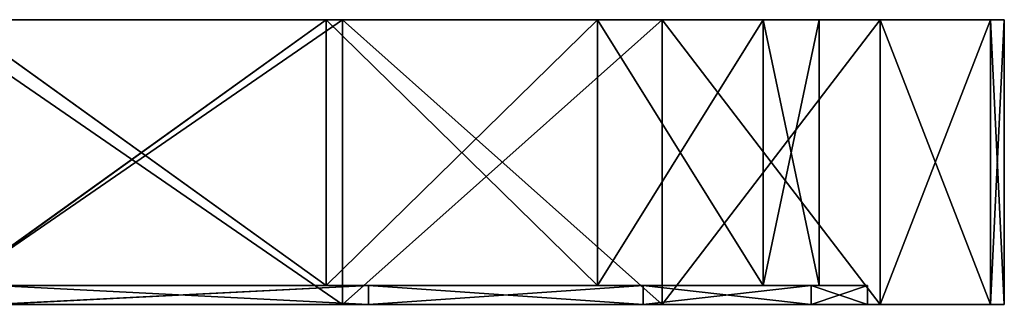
# Model space of a CAD drawing. Extents: x -44.3 to 0.7, y 0.2 to 4.3.
# Tile 38 of 38: x -4.5 to 0.7, y 1.4 to 2.9. Entities that reach past the tile are written whole.
import ezdxf

# ---------------------------------------------------------------- set-up
doc = ezdxf.new("R2010")
doc.units = 0
doc.header["$LTSCALE"] = 2.54
doc.layers.get('0').update_dxf_attribs({"color": 13, "linetype": 'CONTINUOUS'})

# ---------------------------------------------------------------- blocks, each defined once
blk = doc.blocks.new('CIRCOLO-LED-S-10810-10860_')
at = {"color": 0}
for p, q in [((19.9198, 34.4343), (17.7445, 37.3291)), ((17.7445, 37.3291), (19.9198, 34.4343, 1.5)), ((17.7445, 37.3291), (19.9198, 34.4343, 1.5)), ((17.7445, 37.3291, 1.5), (19.9198, 34.4343, 1.5)), ((17.7445, 37.3291, 1.5), (19.9198, 34.4343, 1.5)), ((17.7445, 37.3291), (19.8337, 32.6536)), ((17.7445, 37.3291), (19.8337, 32.6536)), ((19.9198, 34.4343), (17.7445, 37.3291)), ((18.0905, 35.7864, 1.4), (20.058, 32.775, 1.5)), ((20.058, 32.775, 1.5), (18.0905, 35.7864, 1.5)), ((18.0905, 35.7864, 1.4), (20.058, 32.775, 1.5)), ((18.0905, 35.7864, 1.4), (20.058, 32.775, 1.4)), ((19.9198, 34.4343, 1.5), (18.0905, 35.7864, 1.5)), ((20.058, 32.775, 1.5), (18.0905, 35.7864, 1.5)), ((19.9198, 34.4343, 1.5), (18.0905, 35.7864, 1.5)), ((18.0905, 35.7864, 1.4), (20.058, 32.775, 1.4)), ((19.8337, 32.6536), (17.8892, 35.6297)), ((17.8892, 35.6297), (19.8337, 32.6536, 1.4)), ((19.8337, 32.6536, 1.4), (17.8892, 35.6297, 1.4)), ((17.8892, 35.6297), (19.8337, 32.6536, 1.4)), ((19.8337, 32.6536), (17.8892, 35.6297)), ((20.058, 32.775, 1.4), (17.8892, 35.6297, 1.4)), ((19.8337, 32.6536, 1.4), (17.8892, 35.6297, 1.4)), ((20.058, 32.775, 1.4), (17.8892, 35.6297, 1.4)), ((19.9198, 34.4343), (19.8337, 32.6536)), ((19.9198, 34.4343), (19.8337, 32.6536)), ((21.6026, 31.2281), (19.9198, 34.4343)), ((19.9198, 34.4343), (21.6026, 31.2281, 1.5)), ((19.9198, 34.4343), (21.6026, 31.2281, 1.5)), ((19.9198, 34.4343), (19.9198, 34.4343, 1.5)), ((19.9198, 34.4343, 1.5), (21.6026, 31.2281, 1.5)), ((19.9198, 34.4343), (19.9198, 34.4343, 1.5)), ((19.9198, 34.4343, 1.5), (21.6026, 31.2281, 1.5)), ((19.9198, 34.4343, 1.5), (20.058, 32.775, 1.5)), ((19.9198, 34.4343, 1.5), (20.058, 32.775, 1.5)), ((19.9198, 34.4343), (21.2617, 29.398)), ((19.9198, 34.4343), (21.2617, 29.398)), ((21.6026, 31.2281), (19.9198, 34.4343)), ((20.058, 32.775, 1.4), (19.8337, 32.6536, 1.4)), ((20.058, 32.775, 1.4), (19.8337, 32.6536, 1.4)), ((20.058, 32.775, 1.4), (20.058, 32.775, 1.5)), ((20.058, 32.775, 1.4), (20.058, 32.775, 1.5)), ((20.058, 32.775, 1.4), (21.5029, 29.4808, 1.5)), ((21.5029, 29.4808, 1.5), (20.058, 32.775, 1.5)), ((20.058, 32.775, 1.4), (21.5029, 29.4808, 1.5)), ((20.058, 32.775, 1.4), (21.5029, 29.4808, 1.4)), ((21.6026, 31.2281, 1.5), (20.058, 32.775, 1.5)), ((21.5029, 29.4808, 1.5), (20.058, 32.775, 1.5)), ((21.6026, 31.2281, 1.5), (20.058, 32.775, 1.5)), ((20.058, 32.775, 1.4), (21.5029, 29.4808, 1.4)), ((21.2617, 29.398), (19.8337, 32.6536)), ((19.8337, 32.6536), (19.8337, 32.6536, 1.4)), ((19.8337, 32.6536), (19.8337, 32.6536, 1.4)), ((19.8337, 32.6536), (21.2617, 29.398, 1.4)), ((21.2617, 29.398, 1.4), (19.8337, 32.6536, 1.4)), ((19.8337, 32.6536), (21.2617, 29.398, 1.4)), ((21.2617, 29.398), (19.8337, 32.6536)), ((21.5029, 29.4808, 1.4), (19.8337, 32.6536, 1.4)), ((21.2617, 29.398, 1.4), (19.8337, 32.6536, 1.4)), ((21.5029, 29.4808, 1.4), (19.8337, 32.6536, 1.4)), ((21.6026, 31.2281), (21.2617, 29.398)), ((21.6026, 31.2281), (21.2617, 29.398)), ((21.6026, 31.2281, 1.5), (21.5029, 29.4808, 1.5)), ((21.6026, 31.2281, 1.5), (21.5029, 29.4808, 1.5)), ((22.7492, 27.7935), (21.6026, 31.2281)), ((21.6026, 31.2281), (22.7492, 27.7935, 1.5)), ((21.6026, 31.2281), (22.7492, 27.7935, 1.5)), ((21.6026, 31.2281), (21.6026, 31.2281, 1.5)), ((21.6026, 31.2281, 1.5), (22.7492, 27.7935, 1.5)), ((21.6026, 31.2281), (21.6026, 31.2281, 1.5)), ((21.6026, 31.2281, 1.5), (22.7492, 27.7935, 1.5)), ((21.6026, 31.2281), (22.1344, 25.9517)), ((21.6026, 31.2281), (22.1344, 25.9517)), ((22.7492, 27.7935), (21.6026, 31.2281)), ((21.5029, 29.4808, 1.4), (21.2617, 29.398, 1.4)), ((21.5029, 29.4808, 1.4), (21.2617, 29.398, 1.4)), ((21.5029, 29.4808, 1.4), (21.5029, 29.4808, 1.5)), ((21.5029, 29.4808, 1.4), (21.5029, 29.4808, 1.5)), ((21.5029, 29.4808, 1.4), (22.386, 25.9937, 1.5)), ((22.386, 25.9937, 1.5), (21.5029, 29.4808, 1.5)), ((21.5029, 29.4808, 1.4), (22.386, 25.9937, 1.5)), ((21.5029, 29.4808, 1.4), (22.386, 25.9937, 1.4)), ((22.7492, 27.7935, 1.5), (21.5029, 29.4808, 1.5)), ((22.386, 25.9937, 1.5), (21.5029, 29.4808, 1.5)), ((22.7492, 27.7935, 1.5), (21.5029, 29.4808, 1.5)), ((21.5029, 29.4808, 1.4), (22.386, 25.9937, 1.4)), ((22.1344, 25.9517), (21.2617, 29.398)), ((21.2617, 29.398), (21.2617, 29.398, 1.4)), ((21.2617, 29.398), (21.2617, 29.398, 1.4)), ((21.2617, 29.398), (22.1344, 25.9517, 1.4)), ((22.1344, 25.9517, 1.4), (21.2617, 29.398, 1.4)), ((21.2617, 29.398), (22.1344, 25.9517, 1.4)), ((22.1344, 25.9517), (21.2617, 29.398)), ((22.386, 25.9937, 1.4), (21.2617, 29.398, 1.4)), ((22.1344, 25.9517, 1.4), (21.2617, 29.398, 1.4)), ((22.386, 25.9937, 1.4), (21.2617, 29.398, 1.4)), ((22.7492, 27.7935), (22.1344, 25.9517)), ((22.7492, 27.7935), (22.1344, 25.9517)), ((22.7492, 27.7935, 1.5), (22.386, 25.9937, 1.5)), ((22.7492, 27.7935, 1.5), (22.386, 25.9937, 1.5)), ((22.7492, 27.7935), (22.428, 22.4089)), ((22.7492, 27.7935), (22.428, 22.4089)), ((23.3301, 24.2193), (22.7492, 27.7935)), ((22.7492, 27.7935), (23.3301, 24.2193, 1.5)), ((22.7492, 27.7935), (23.3301, 24.2193, 1.5)), ((22.7492, 27.7935), (22.7492, 27.7935, 1.5)), ((22.7492, 27.7935, 1.5), (23.3301, 24.2193, 1.5)), ((22.7492, 27.7935), (22.7492, 27.7935, 1.5)), ((22.7492, 27.7935, 1.5), (23.3301, 24.2193, 1.5)), ((23.3301, 24.2193), (22.7492, 27.7935)), ((22.386, 25.9937, 1.4), (22.1344, 25.9517, 1.4)), ((22.386, 25.9937, 1.4), (22.1344, 25.9517, 1.4)), ((22.386, 25.9937, 1.4), (22.386, 25.9937, 1.5)), ((22.386, 25.9937, 1.4), (22.386, 25.9937, 1.5)), ((22.386, 25.9937, 1.4), (22.683, 22.4089, 1.5)), ((22.683, 22.4089, 1.5), (22.386, 25.9937, 1.5)), ((22.386, 25.9937, 1.4), (22.683, 22.4089, 1.5)), ((22.386, 25.9937, 1.4), (22.683, 22.4089, 1.4)), ((23.3301, 24.2193, 1.5), (22.386, 25.9937, 1.5)), ((22.683, 22.4089, 1.5), (22.386, 25.9937, 1.5)), ((23.3301, 24.2193, 1.5), (22.386, 25.9937, 1.5)), ((22.386, 25.9937, 1.4), (22.683, 22.4089, 1.4)), ((22.428, 22.4089), (22.1344, 25.9517)), ((22.1344, 25.9517), (22.1344, 25.9517, 1.4)), ((22.1344, 25.9517), (22.1344, 25.9517, 1.4)), ((22.1344, 25.9517), (22.428, 22.4089, 1.4)), ((22.428, 22.4089, 1.4), (22.1344, 25.9517, 1.4)), ((22.1344, 25.9517), (22.428, 22.4089, 1.4)), ((22.428, 22.4089), (22.1344, 25.9517)), ((22.683, 22.4089, 1.4), (22.1344, 25.9517, 1.4)), ((22.428, 22.4089, 1.4), (22.1344, 25.9517, 1.4)), ((22.683, 22.4089, 1.4), (22.1344, 25.9517, 1.4)), ((22.428, 22.4089), (23.3301, 24.2193)), ((22.428, 22.4089), (23.3301, 24.2193)), ((23.3301, 24.2193, 1.5), (22.683, 22.4089, 1.5)), ((23.3301, 24.2193, 1.5), (22.683, 22.4089, 1.5)), ((23.3301, 24.2193, 1.5), (23.403, 22.4089, 1.5)), ((23.403, 22.4089), (23.3301, 24.2193, 1.5)), ((23.403, 22.4089), (23.3301, 24.2193)), ((23.3301, 24.2193), (23.3301, 24.2193, 1.5)), ((23.403, 22.4089), (23.3301, 24.2193, 1.5)), ((23.3301, 24.2193), (23.3301, 24.2193, 1.5)), ((23.3301, 24.2193, 1.5), (23.403, 22.4089, 1.5)), ((23.403, 22.4089), (23.3301, 24.2193)), ((22.1344, 18.866), (22.428, 22.4089)), ((22.428, 22.4089), (22.1344, 18.866, 1.4)), ((22.1344, 18.866, 1.4), (22.428, 22.4089, 1.4)), ((22.428, 22.4089), (22.1344, 18.866, 1.4)), ((22.1344, 18.866), (22.428, 22.4089)), ((22.1344, 18.866, 1.4), (22.428, 22.4089, 1.4)), ((22.683, 22.4089, 1.4), (22.386, 18.824, 1.5)), ((22.386, 18.824, 1.5), (22.683, 22.4089, 1.5)), ((22.683, 22.4089, 1.4), (22.386, 18.824, 1.5)), ((22.683, 22.4089, 1.4), (22.386, 18.824, 1.4)), ((22.386, 18.824, 1.5), (22.683, 22.4089, 1.5)), ((22.386, 18.824, 1.4), (22.428, 22.4089, 1.4)), ((22.386, 18.824, 1.4), (22.428, 22.4089, 1.4)), ((22.683, 22.4089, 1.4), (22.386, 18.824, 1.4)), ((23.403, 22.4089), (22.428, 22.4089)), ((23.403, 22.4089), (22.428, 22.4089)), ((23.3301, 20.5984), (22.428, 22.4089)), ((23.3301, 20.5984), (22.428, 22.4089)), ((22.428, 22.4089), (22.428, 22.4089, 1.4)), ((22.428, 22.4089), (22.428, 22.4089, 1.4)), ((22.683, 22.4089, 1.4), (22.428, 22.4089, 1.4)), ((22.683, 22.4089, 1.4), (22.428, 22.4089, 1.4)), ((22.683, 22.4089, 1.4), (22.683, 22.4089, 1.5)), ((22.683, 22.4089, 1.4), (22.683, 22.4089, 1.5)), ((23.3301, 20.5984, 1.5), (22.683, 22.4089, 1.5)), ((23.403, 22.4089, 1.5), (22.683, 22.4089, 1.5)), ((23.3301, 20.5984, 1.5), (22.683, 22.4089, 1.5)), ((23.403, 22.4089, 1.5), (22.683, 22.4089, 1.5)), ((23.403, 22.4089, 1.5), (23.3301, 20.5984)), ((23.3301, 20.5984), (23.403, 22.4089)), ((23.403, 22.4089, 1.5), (23.3301, 20.5984, 1.5)), ((23.403, 22.4089, 1.5), (23.3301, 20.5984)), ((23.403, 22.4089, 1.5), (23.3301, 20.5984, 1.5)), ((23.3301, 20.5984), (23.403, 22.4089)), ((23.403, 22.4089, 1.5), (23.403, 22.4089)), ((23.403, 22.4089, 1.5), (23.403, 22.4089)), ((23.3301, 20.5984), (22.1344, 18.866)), ((23.3301, 20.5984), (22.1344, 18.866)), ((23.3301, 20.5984, 1.5), (22.386, 18.824, 1.5)), ((23.3301, 20.5984, 1.5), (22.386, 18.824, 1.5)), ((23.3301, 20.5984, 1.5), (22.7492, 17.0242, 1.5)), ((22.7492, 17.0242, 1.5), (23.3301, 20.5984)), ((22.7492, 17.0242, 1.5), (23.3301, 20.5984)), ((22.7492, 17.0242), (23.3301, 20.5984)), ((23.3301, 20.5984, 1.5), (22.7492, 17.0242, 1.5)), ((22.7492, 17.0242), (23.3301, 20.5984)), ((23.3301, 20.5984, 1.5), (23.3301, 20.5984)), ((23.3301, 20.5984, 1.5), (23.3301, 20.5984)), ((21.2617, 15.4197), (22.1344, 18.866)), ((22.1344, 18.866), (21.2617, 15.4197, 1.4)), ((21.2617, 15.4197, 1.4), (22.1344, 18.866, 1.4)), ((22.1344, 18.866), (21.2617, 15.4197, 1.4)), ((21.2617, 15.4197), (22.1344, 18.866)), ((21.2617, 15.4197, 1.4), (22.1344, 18.866, 1.4)), ((21.5029, 15.3369, 1.4), (22.1344, 18.866, 1.4)), ((21.5029, 15.3369, 1.4), (22.1344, 18.866, 1.4)), ((22.7492, 17.0242), (22.1344, 18.866)), ((22.7492, 17.0242), (22.1344, 18.866)), ((22.1344, 18.866), (22.1344, 18.866, 1.4)), ((22.1344, 18.866), (22.1344, 18.866, 1.4)), ((22.386, 18.824, 1.4), (22.1344, 18.866, 1.4)), ((22.386, 18.824, 1.4), (22.1344, 18.866, 1.4)), ((22.386, 18.824, 1.4), (21.5029, 15.3369, 1.5)), ((21.5029, 15.3369, 1.5), (22.386, 18.824, 1.5)), ((22.386, 18.824, 1.4), (21.5029, 15.3369, 1.5)), ((22.386, 18.824, 1.4), (21.5029, 15.3369, 1.4)), ((21.5029, 15.3369, 1.5), (22.386, 18.824, 1.5)), ((22.386, 18.824, 1.4), (21.5029, 15.3369, 1.4)), ((22.386, 18.824, 1.4), (22.386, 18.824, 1.5)), ((22.386, 18.824, 1.4), (22.386, 18.824, 1.5)), ((22.7492, 17.0242, 1.5), (22.386, 18.824, 1.5)), ((22.7492, 17.0242, 1.5), (22.386, 18.824, 1.5)), ((22.7492, 17.0242), (21.2617, 15.4197)), ((22.7492, 17.0242), (21.2617, 15.4197)), ((21.5029, 15.3369, 1.5), (22.7492, 17.0242, 1.5)), ((21.5029, 15.3369, 1.5), (22.7492, 17.0242, 1.5)), ((22.7492, 17.0242, 1.5), (21.6026, 13.5896, 1.5)), ((21.6026, 13.5896, 1.5), (22.7492, 17.0242)), ((21.6026, 13.5896, 1.5), (22.7492, 17.0242)), ((21.6026, 13.5896), (22.7492, 17.0242)), ((22.7492, 17.0242, 1.5), (21.6026, 13.5896, 1.5)), ((21.6026, 13.5896), (22.7492, 17.0242)), ((22.7492, 17.0242, 1.5), (22.7492, 17.0242)), ((22.7492, 17.0242, 1.5), (22.7492, 17.0242)), ((19.8337, 12.1641), (21.2617, 15.4197)), ((21.2617, 15.4197), (19.8337, 12.1641, 1.4)), ((19.8337, 12.1641, 1.4), (21.2617, 15.4197, 1.4)), ((21.2617, 15.4197), (19.8337, 12.1641, 1.4)), ((19.8337, 12.1641), (21.2617, 15.4197)), ((19.8337, 12.1641, 1.4), (21.2617, 15.4197, 1.4)), ((20.058, 12.0427, 1.4), (21.2617, 15.4197, 1.4)), ((20.058, 12.0427, 1.4), (21.2617, 15.4197, 1.4)), ((21.6026, 13.5896), (21.2617, 15.4197)), ((21.6026, 13.5896), (21.2617, 15.4197)), ((21.2617, 15.4197), (21.2617, 15.4197, 1.4)), ((21.2617, 15.4197), (21.2617, 15.4197, 1.4)), ((21.5029, 15.3369, 1.4), (21.2617, 15.4197, 1.4)), ((21.5029, 15.3369, 1.4), (21.2617, 15.4197, 1.4)), ((19.9198, 10.3834, 1.5), (21.5029, 15.3369, 1.5)), ((19.9198, 10.3834, 1.5), (21.5029, 15.3369, 1.5)), ((21.5029, 15.3369, 1.4), (20.058, 12.0427, 1.5)), ((20.058, 12.0427, 1.5), (21.5029, 15.3369, 1.5)), ((21.5029, 15.3369, 1.4), (20.058, 12.0427, 1.5)), ((21.5029, 15.3369, 1.4), (20.058, 12.0427, 1.4)), ((20.058, 12.0427, 1.5), (21.5029, 15.3369, 1.5)), ((21.5029, 15.3369, 1.4), (20.058, 12.0427, 1.4)), ((21.5029, 15.3369, 1.4), (21.5029, 15.3369, 1.5)), ((21.5029, 15.3369, 1.4), (21.5029, 15.3369, 1.5)), ((21.6026, 13.5896, 1.5), (21.5029, 15.3369, 1.5)), ((21.6026, 13.5896, 1.5), (21.5029, 15.3369, 1.5)), ((21.6026, 13.5896), (19.8337, 12.1641)), ((21.6026, 13.5896), (19.8337, 12.1641)), ((21.6026, 13.5896, 1.5), (19.9198, 10.3834, 1.5)), ((19.9198, 10.3834, 1.5), (21.6026, 13.5896)), ((19.9198, 10.3834, 1.5), (21.6026, 13.5896)), ((19.9198, 10.3834), (21.6026, 13.5896)), ((21.6026, 13.5896, 1.5), (19.9198, 10.3834, 1.5)), ((19.9198, 10.3834), (21.6026, 13.5896)), ((21.6026, 13.5896, 1.5), (21.6026, 13.5896)), ((21.6026, 13.5896, 1.5), (21.6026, 13.5896)), ((17.8892, 9.188), (19.8337, 12.1641)), ((19.8337, 12.1641), (17.8892, 9.188, 1.4)), ((17.8892, 9.188, 1.4), (19.8337, 12.1641, 1.4)), ((19.8337, 12.1641), (17.8892, 9.188, 1.4)), ((17.8892, 9.188), (19.8337, 12.1641)), ((17.8892, 9.188, 1.4), (19.8337, 12.1641, 1.4)), ((18.0905, 9.0313, 1.4), (19.8337, 12.1641, 1.4)), ((18.0905, 9.0313, 1.4), (19.8337, 12.1641, 1.4)), ((19.9198, 10.3834), (19.8337, 12.1641)), ((19.9198, 10.3834), (19.8337, 12.1641)), ((19.8337, 12.1641), (19.8337, 12.1641, 1.4)), ((19.8337, 12.1641), (19.8337, 12.1641, 1.4)), ((20.058, 12.0427, 1.4), (19.8337, 12.1641, 1.4)), ((20.058, 12.0427, 1.4), (19.8337, 12.1641, 1.4)), ((17.7445, 7.4886, 1.5), (20.058, 12.0427, 1.5)), ((17.7445, 7.4886, 1.5), (20.058, 12.0427, 1.5)), ((20.058, 12.0427, 1.4), (18.0905, 9.0313, 1.5)), ((18.0905, 9.0313, 1.5), (20.058, 12.0427, 1.5)), ((20.058, 12.0427, 1.4), (18.0905, 9.0313, 1.5)), ((20.058, 12.0427, 1.4), (18.0905, 9.0313, 1.4)), ((18.0905, 9.0313, 1.5), (20.058, 12.0427, 1.5)), ((20.058, 12.0427, 1.4), (18.0905, 9.0313, 1.4)), ((19.9198, 10.3834, 1.5), (20.058, 12.0427, 1.5)), ((19.9198, 10.3834, 1.5), (20.058, 12.0427, 1.5)), ((20.058, 12.0427, 1.4), (20.058, 12.0427, 1.5)), ((20.058, 12.0427, 1.4), (20.058, 12.0427, 1.5)), ((19.9198, 10.3834, 1.5), (17.7445, 7.4886, 1.5)), ((17.7445, 7.4886, 1.5), (19.9198, 10.3834)), ((17.7445, 7.4886, 1.5), (19.9198, 10.3834)), ((17.7445, 7.4886), (19.9198, 10.3834)), ((19.9198, 10.3834, 1.5), (17.7445, 7.4886, 1.5)), ((17.7445, 7.4886), (19.9198, 10.3834)), ((19.9198, 10.3834), (17.8892, 9.188)), ((19.9198, 10.3834), (17.8892, 9.188)), ((19.9198, 10.3834, 1.5), (19.9198, 10.3834)), ((19.9198, 10.3834, 1.5), (19.9198, 10.3834))]:
    blk.add_line(p, q, dxfattribs=at)
mesh = blk.add_polyface(dxfattribs=at)
corners = [(17.7445, 37.3291), (19.9198, 34.4343, 1.5), (19.9198, 34.4343)]
mesh.append_faces([[corners[k] for k in face] for face in [(0, 1, 2)]], dxfattribs={"color": 0})
mesh = blk.add_polyface(dxfattribs=at)
corners = [(17.7445, 37.3291), (17.7445, 37.3291, 1.5), (19.9198, 34.4343, 1.5)]
mesh.append_faces([[corners[k] for k in face] for face in [(0, 1, 2)]], dxfattribs={"color": 0})
mesh = blk.add_polyface(dxfattribs=at)
corners = [(19.9198, 34.4343, 1.5), (17.7445, 37.3291, 1.5), (18.0905, 35.7864, 1.5)]
mesh.append_faces([[corners[k] for k in face] for face in [(0, 1, 2)]], dxfattribs={"color": 0})
mesh = blk.add_polyface(dxfattribs=at)
corners = [(19.8337, 32.6536), (17.8892, 35.6297), (17.7445, 37.3291)]
mesh.append_faces([[corners[k] for k in face] for face in [(0, 1, 2)]], dxfattribs={"color": 0})
mesh = blk.add_polyface(dxfattribs=at)
corners = [(19.9198, 34.4343), (19.8337, 32.6536), (17.7445, 37.3291)]
mesh.append_faces([[corners[k] for k in face] for face in [(0, 1, 2)]], dxfattribs={"color": 0})
mesh = blk.add_polyface(dxfattribs=at)
corners = [(20.058, 32.775, 1.4), (18.0905, 35.7864, 1.4), (17.8892, 35.6297, 1.4)]
mesh.append_faces([[corners[k] for k in face] for face in [(0, 1, 2)]], dxfattribs={"color": 0})
mesh = blk.add_polyface(dxfattribs=at)
corners = [(18.0905, 35.7864, 1.4), (20.058, 32.775, 1.5), (18.0905, 35.7864, 1.5)]
mesh.append_faces([[corners[k] for k in face] for face in [(0, 1, 2)]], dxfattribs={"color": 0})
mesh = blk.add_polyface(dxfattribs=at)
corners = [(18.0905, 35.7864, 1.4), (20.058, 32.775, 1.4), (20.058, 32.775, 1.5)]
mesh.append_faces([[corners[k] for k in face] for face in [(0, 1, 2)]], dxfattribs={"color": 0})
mesh = blk.add_polyface(dxfattribs=at)
corners = [(20.058, 32.775, 1.5), (19.9198, 34.4343, 1.5), (18.0905, 35.7864, 1.5)]
mesh.append_faces([[corners[k] for k in face] for face in [(0, 1, 2)]], dxfattribs={"color": 0})
at = {"color": 254}
mesh = blk.add_polyface(dxfattribs=at)
corners = [(17.8892, 35.6297), (19.8337, 32.6536, 1.4), (17.8892, 35.6297, 1.4)]
mesh.append_faces([[corners[k] for k in face] for face in [(0, 1, 2)]], dxfattribs={"color": 254})
mesh = blk.add_polyface(dxfattribs=at)
corners = [(17.8892, 35.6297), (19.8337, 32.6536), (19.8337, 32.6536, 1.4)]
mesh.append_faces([[corners[k] for k in face] for face in [(0, 1, 2)]], dxfattribs={"color": 254})
at = {"color": 0}
mesh = blk.add_polyface(dxfattribs=at)
corners = [(20.058, 32.775, 1.4), (17.8892, 35.6297, 1.4), (19.8337, 32.6536, 1.4)]
mesh.append_faces([[corners[k] for k in face] for face in [(0, 1, 2)]], dxfattribs={"color": 0})
mesh = blk.add_polyface(dxfattribs=at)
corners = [(21.2617, 29.398), (19.8337, 32.6536), (19.9198, 34.4343)]
mesh.append_faces([[corners[k] for k in face] for face in [(0, 1, 2)]], dxfattribs={"color": 0})
mesh = blk.add_polyface(dxfattribs=at)
corners = [(19.9198, 34.4343), (21.6026, 31.2281, 1.5), (21.6026, 31.2281)]
mesh.append_faces([[corners[k] for k in face] for face in [(0, 1, 2)]], dxfattribs={"color": 0})
mesh = blk.add_polyface(dxfattribs=at)
corners = [(19.9198, 34.4343), (19.9198, 34.4343, 1.5), (21.6026, 31.2281, 1.5)]
mesh.append_faces([[corners[k] for k in face] for face in [(0, 1, 2)]], dxfattribs={"color": 0})
mesh = blk.add_polyface(dxfattribs=at)
corners = [(21.6026, 31.2281, 1.5), (19.9198, 34.4343, 1.5), (20.058, 32.775, 1.5)]
mesh.append_faces([[corners[k] for k in face] for face in [(0, 1, 2)]], dxfattribs={"color": 0})
mesh = blk.add_polyface(dxfattribs=at)
corners = [(21.6026, 31.2281), (21.2617, 29.398), (19.9198, 34.4343)]
mesh.append_faces([[corners[k] for k in face] for face in [(0, 1, 2)]], dxfattribs={"color": 0})
mesh = blk.add_polyface(dxfattribs=at)
corners = [(21.5029, 29.4808, 1.4), (20.058, 32.775, 1.4), (19.8337, 32.6536, 1.4)]
mesh.append_faces([[corners[k] for k in face] for face in [(0, 1, 2)]], dxfattribs={"color": 0})
mesh = blk.add_polyface(dxfattribs=at)
corners = [(20.058, 32.775, 1.4), (21.5029, 29.4808, 1.5), (20.058, 32.775, 1.5)]
mesh.append_faces([[corners[k] for k in face] for face in [(0, 1, 2)]], dxfattribs={"color": 0})
mesh = blk.add_polyface(dxfattribs=at)
corners = [(20.058, 32.775, 1.4), (21.5029, 29.4808, 1.4), (21.5029, 29.4808, 1.5)]
mesh.append_faces([[corners[k] for k in face] for face in [(0, 1, 2)]], dxfattribs={"color": 0})
mesh = blk.add_polyface(dxfattribs=at)
corners = [(21.6026, 31.2281, 1.5), (20.058, 32.775, 1.5), (21.5029, 29.4808, 1.5)]
mesh.append_faces([[corners[k] for k in face] for face in [(0, 1, 2)]], dxfattribs={"color": 0})
at = {"color": 254}
mesh = blk.add_polyface(dxfattribs=at)
corners = [(19.8337, 32.6536), (21.2617, 29.398, 1.4), (19.8337, 32.6536, 1.4)]
mesh.append_faces([[corners[k] for k in face] for face in [(0, 1, 2)]], dxfattribs={"color": 254})
mesh = blk.add_polyface(dxfattribs=at)
corners = [(19.8337, 32.6536), (21.2617, 29.398), (21.2617, 29.398, 1.4)]
mesh.append_faces([[corners[k] for k in face] for face in [(0, 1, 2)]], dxfattribs={"color": 254})
at = {"color": 0}
mesh = blk.add_polyface(dxfattribs=at)
corners = [(21.5029, 29.4808, 1.4), (19.8337, 32.6536, 1.4), (21.2617, 29.398, 1.4)]
mesh.append_faces([[corners[k] for k in face] for face in [(0, 1, 2)]], dxfattribs={"color": 0})
mesh = blk.add_polyface(dxfattribs=at)
corners = [(22.1344, 25.9517), (21.2617, 29.398), (21.6026, 31.2281)]
mesh.append_faces([[corners[k] for k in face] for face in [(0, 1, 2)]], dxfattribs={"color": 0})
mesh = blk.add_polyface(dxfattribs=at)
corners = [(22.7492, 27.7935, 1.5), (21.6026, 31.2281, 1.5), (21.5029, 29.4808, 1.5)]
mesh.append_faces([[corners[k] for k in face] for face in [(0, 1, 2)]], dxfattribs={"color": 0})
mesh = blk.add_polyface(dxfattribs=at)
corners = [(21.6026, 31.2281), (22.7492, 27.7935, 1.5), (22.7492, 27.7935)]
mesh.append_faces([[corners[k] for k in face] for face in [(0, 1, 2)]], dxfattribs={"color": 0})
mesh = blk.add_polyface(dxfattribs=at)
corners = [(21.6026, 31.2281, 1.5), (22.7492, 27.7935, 1.5), (21.6026, 31.2281)]
mesh.append_faces([[corners[k] for k in face] for face in [(0, 1, 2)]], dxfattribs={"color": 0})
mesh = blk.add_polyface(dxfattribs=at)
corners = [(22.7492, 27.7935), (22.1344, 25.9517), (21.6026, 31.2281)]
mesh.append_faces([[corners[k] for k in face] for face in [(0, 1, 2)]], dxfattribs={"color": 0})
mesh = blk.add_polyface(dxfattribs=at)
corners = [(22.386, 25.9937, 1.4), (21.5029, 29.4808, 1.4), (21.2617, 29.398, 1.4)]
mesh.append_faces([[corners[k] for k in face] for face in [(0, 1, 2)]], dxfattribs={"color": 0})
mesh = blk.add_polyface(dxfattribs=at)
corners = [(21.5029, 29.4808, 1.4), (22.386, 25.9937, 1.5), (21.5029, 29.4808, 1.5)]
mesh.append_faces([[corners[k] for k in face] for face in [(0, 1, 2)]], dxfattribs={"color": 0})
mesh = blk.add_polyface(dxfattribs=at)
corners = [(21.5029, 29.4808, 1.4), (22.386, 25.9937, 1.4), (22.386, 25.9937, 1.5)]
mesh.append_faces([[corners[k] for k in face] for face in [(0, 1, 2)]], dxfattribs={"color": 0})
mesh = blk.add_polyface(dxfattribs=at)
corners = [(22.7492, 27.7935, 1.5), (21.5029, 29.4808, 1.5), (22.386, 25.9937, 1.5)]
mesh.append_faces([[corners[k] for k in face] for face in [(0, 1, 2)]], dxfattribs={"color": 0})
at = {"color": 254}
mesh = blk.add_polyface(dxfattribs=at)
corners = [(21.2617, 29.398), (22.1344, 25.9517, 1.4), (21.2617, 29.398, 1.4)]
mesh.append_faces([[corners[k] for k in face] for face in [(0, 1, 2)]], dxfattribs={"color": 254})
mesh = blk.add_polyface(dxfattribs=at)
corners = [(21.2617, 29.398), (22.1344, 25.9517), (22.1344, 25.9517, 1.4)]
mesh.append_faces([[corners[k] for k in face] for face in [(0, 1, 2)]], dxfattribs={"color": 254})
at = {"color": 0}
mesh = blk.add_polyface(dxfattribs=at)
corners = [(22.386, 25.9937, 1.4), (21.2617, 29.398, 1.4), (22.1344, 25.9517, 1.4)]
mesh.append_faces([[corners[k] for k in face] for face in [(0, 1, 2)]], dxfattribs={"color": 0})
mesh = blk.add_polyface(dxfattribs=at)
corners = [(22.7492, 27.7935), (22.428, 22.4089), (22.1344, 25.9517)]
mesh.append_faces([[corners[k] for k in face] for face in [(0, 1, 2)]], dxfattribs={"color": 0})
mesh = blk.add_polyface(dxfattribs=at)
corners = [(23.3301, 24.2193, 1.5), (22.7492, 27.7935, 1.5), (22.386, 25.9937, 1.5)]
mesh.append_faces([[corners[k] for k in face] for face in [(0, 1, 2)]], dxfattribs={"color": 0})
mesh = blk.add_polyface(dxfattribs=at)
corners = [(23.3301, 24.2193), (22.428, 22.4089), (22.7492, 27.7935)]
mesh.append_faces([[corners[k] for k in face] for face in [(0, 1, 2)]], dxfattribs={"color": 0})
mesh = blk.add_polyface(dxfattribs=at)
corners = [(22.7492, 27.7935), (23.3301, 24.2193, 1.5), (23.3301, 24.2193)]
mesh.append_faces([[corners[k] for k in face] for face in [(0, 1, 2)]], dxfattribs={"color": 0})
mesh = blk.add_polyface(dxfattribs=at)
corners = [(22.7492, 27.7935), (22.7492, 27.7935, 1.5), (23.3301, 24.2193, 1.5)]
mesh.append_faces([[corners[k] for k in face] for face in [(0, 1, 2)]], dxfattribs={"color": 0})
mesh = blk.add_polyface(dxfattribs=at)
corners = [(22.683, 22.4089, 1.4), (22.386, 25.9937, 1.4), (22.1344, 25.9517, 1.4)]
mesh.append_faces([[corners[k] for k in face] for face in [(0, 1, 2)]], dxfattribs={"color": 0})
mesh = blk.add_polyface(dxfattribs=at)
corners = [(22.386, 25.9937, 1.4), (22.683, 22.4089, 1.5), (22.386, 25.9937, 1.5)]
mesh.append_faces([[corners[k] for k in face] for face in [(0, 1, 2)]], dxfattribs={"color": 0})
mesh = blk.add_polyface(dxfattribs=at)
corners = [(22.386, 25.9937, 1.4), (22.683, 22.4089, 1.4), (22.683, 22.4089, 1.5)]
mesh.append_faces([[corners[k] for k in face] for face in [(0, 1, 2)]], dxfattribs={"color": 0})
mesh = blk.add_polyface(dxfattribs=at)
corners = [(23.3301, 24.2193, 1.5), (22.386, 25.9937, 1.5), (22.683, 22.4089, 1.5)]
mesh.append_faces([[corners[k] for k in face] for face in [(0, 1, 2)]], dxfattribs={"color": 0})
at = {"color": 254}
mesh = blk.add_polyface(dxfattribs=at)
corners = [(22.1344, 25.9517, 1.4), (22.1344, 25.9517), (22.428, 22.4089, 1.4)]
mesh.append_faces([[corners[k] for k in face] for face in [(0, 1, 2)]], dxfattribs={"color": 254})
mesh = blk.add_polyface(dxfattribs=at)
corners = [(22.1344, 25.9517), (22.428, 22.4089), (22.428, 22.4089, 1.4)]
mesh.append_faces([[corners[k] for k in face] for face in [(0, 1, 2)]], dxfattribs={"color": 254})
at = {"color": 0}
mesh = blk.add_polyface(dxfattribs=at)
corners = [(22.683, 22.4089, 1.4), (22.1344, 25.9517, 1.4), (22.428, 22.4089, 1.4)]
mesh.append_faces([[corners[k] for k in face] for face in [(0, 1, 2)]], dxfattribs={"color": 0})
mesh = blk.add_polyface(dxfattribs=at)
corners = [(23.403, 22.4089), (22.428, 22.4089), (23.3301, 24.2193)]
mesh.append_faces([[corners[k] for k in face] for face in [(0, 1, 2)]], dxfattribs={"color": 0})
mesh = blk.add_polyface(dxfattribs=at)
corners = [(23.403, 22.4089, 1.5), (23.3301, 24.2193, 1.5), (22.683, 22.4089, 1.5)]
mesh.append_faces([[corners[k] for k in face] for face in [(0, 1, 2)]], dxfattribs={"color": 0})
mesh = blk.add_polyface(dxfattribs=at)
corners = [(23.3301, 24.2193, 1.5), (23.403, 22.4089, 1.5), (23.403, 22.4089)]
mesh.append_faces([[corners[k] for k in face] for face in [(0, 1, 2)]], dxfattribs={"color": 0})
mesh = blk.add_polyface(dxfattribs=at)
corners = [(23.3301, 24.2193), (23.3301, 24.2193, 1.5), (23.403, 22.4089)]
mesh.append_faces([[corners[k] for k in face] for face in [(0, 1, 2)]], dxfattribs={"color": 0})
mesh = blk.add_polyface(dxfattribs=at)
corners = [(23.3301, 20.5984), (22.1344, 18.866), (22.428, 22.4089)]
mesh.append_faces([[corners[k] for k in face] for face in [(0, 1, 2)]], dxfattribs={"color": 0})
at = {"color": 254}
mesh = blk.add_polyface(dxfattribs=at)
corners = [(22.428, 22.4089, 1.4), (22.428, 22.4089), (22.1344, 18.866, 1.4)]
mesh.append_faces([[corners[k] for k in face] for face in [(0, 1, 2)]], dxfattribs={"color": 254})
mesh = blk.add_polyface(dxfattribs=at)
corners = [(22.428, 22.4089), (22.1344, 18.866), (22.1344, 18.866, 1.4)]
mesh.append_faces([[corners[k] for k in face] for face in [(0, 1, 2)]], dxfattribs={"color": 254})
at = {"color": 0}
mesh = blk.add_polyface(dxfattribs=at)
corners = [(22.428, 22.4089, 1.4), (22.1344, 18.866, 1.4), (22.386, 18.824, 1.4)]
mesh.append_faces([[corners[k] for k in face] for face in [(0, 1, 2)]], dxfattribs={"color": 0})
mesh = blk.add_polyface(dxfattribs=at)
corners = [(22.683, 22.4089, 1.4), (22.386, 18.824, 1.5), (22.683, 22.4089, 1.5)]
mesh.append_faces([[corners[k] for k in face] for face in [(0, 1, 2)]], dxfattribs={"color": 0})
mesh = blk.add_polyface(dxfattribs=at)
corners = [(22.683, 22.4089, 1.4), (22.386, 18.824, 1.4), (22.386, 18.824, 1.5)]
mesh.append_faces([[corners[k] for k in face] for face in [(0, 1, 2)]], dxfattribs={"color": 0})
mesh = blk.add_polyface(dxfattribs=at)
corners = [(23.3301, 20.5984, 1.5), (22.683, 22.4089, 1.5), (22.386, 18.824, 1.5)]
mesh.append_faces([[corners[k] for k in face] for face in [(0, 1, 2)]], dxfattribs={"color": 0})
mesh = blk.add_polyface(dxfattribs=at)
corners = [(22.683, 22.4089, 1.4), (22.428, 22.4089, 1.4), (22.386, 18.824, 1.4)]
mesh.append_faces([[corners[k] for k in face] for face in [(0, 1, 2)]], dxfattribs={"color": 0})
mesh = blk.add_polyface(dxfattribs=at)
corners = [(23.403, 22.4089), (23.3301, 20.5984), (22.428, 22.4089)]
mesh.append_faces([[corners[k] for k in face] for face in [(0, 1, 2)]], dxfattribs={"color": 0})
mesh = blk.add_polyface(dxfattribs=at)
corners = [(23.403, 22.4089, 1.5), (22.683, 22.4089, 1.5), (23.3301, 20.5984, 1.5)]
mesh.append_faces([[corners[k] for k in face] for face in [(0, 1, 2)]], dxfattribs={"color": 0})
mesh = blk.add_polyface(dxfattribs=at)
corners = [(23.403, 22.4089, 1.5), (23.3301, 20.5984), (23.403, 22.4089)]
mesh.append_faces([[corners[k] for k in face] for face in [(0, 1, 2)]], dxfattribs={"color": 0})
mesh = blk.add_polyface(dxfattribs=at)
corners = [(23.403, 22.4089, 1.5), (23.3301, 20.5984, 1.5), (23.3301, 20.5984)]
mesh.append_faces([[corners[k] for k in face] for face in [(0, 1, 2)]], dxfattribs={"color": 0})
mesh = blk.add_polyface(dxfattribs=at)
corners = [(23.3301, 20.5984), (22.7492, 17.0242), (22.1344, 18.866)]
mesh.append_faces([[corners[k] for k in face] for face in [(0, 1, 2)]], dxfattribs={"color": 0})
mesh = blk.add_polyface(dxfattribs=at)
corners = [(23.3301, 20.5984, 1.5), (22.386, 18.824, 1.5), (22.7492, 17.0242, 1.5)]
mesh.append_faces([[corners[k] for k in face] for face in [(0, 1, 2)]], dxfattribs={"color": 0})
mesh = blk.add_polyface(dxfattribs=at)
corners = [(23.3301, 20.5984), (23.3301, 20.5984, 1.5), (22.7492, 17.0242, 1.5)]
mesh.append_faces([[corners[k] for k in face] for face in [(0, 1, 2)]], dxfattribs={"color": 0})
mesh = blk.add_polyface(dxfattribs=at)
corners = [(23.3301, 20.5984), (22.7492, 17.0242, 1.5), (22.7492, 17.0242)]
mesh.append_faces([[corners[k] for k in face] for face in [(0, 1, 2)]], dxfattribs={"color": 0})
mesh = blk.add_polyface(dxfattribs=at)
corners = [(22.7492, 17.0242), (21.2617, 15.4197), (22.1344, 18.866)]
mesh.append_faces([[corners[k] for k in face] for face in [(0, 1, 2)]], dxfattribs={"color": 0})
at = {"color": 254}
mesh = blk.add_polyface(dxfattribs=at)
corners = [(22.1344, 18.866), (21.2617, 15.4197, 1.4), (22.1344, 18.866, 1.4)]
mesh.append_faces([[corners[k] for k in face] for face in [(0, 1, 2)]], dxfattribs={"color": 254})
mesh = blk.add_polyface(dxfattribs=at)
corners = [(22.1344, 18.866), (21.2617, 15.4197), (21.2617, 15.4197, 1.4)]
mesh.append_faces([[corners[k] for k in face] for face in [(0, 1, 2)]], dxfattribs={"color": 254})
at = {"color": 0}
mesh = blk.add_polyface(dxfattribs=at)
corners = [(22.1344, 18.866, 1.4), (21.2617, 15.4197, 1.4), (21.5029, 15.3369, 1.4)]
mesh.append_faces([[corners[k] for k in face] for face in [(0, 1, 2)]], dxfattribs={"color": 0})
mesh = blk.add_polyface(dxfattribs=at)
corners = [(22.386, 18.824, 1.4), (22.1344, 18.866, 1.4), (21.5029, 15.3369, 1.4)]
mesh.append_faces([[corners[k] for k in face] for face in [(0, 1, 2)]], dxfattribs={"color": 0})
mesh = blk.add_polyface(dxfattribs=at)
corners = [(22.386, 18.824, 1.4), (21.5029, 15.3369, 1.5), (22.386, 18.824, 1.5)]
mesh.append_faces([[corners[k] for k in face] for face in [(0, 1, 2)]], dxfattribs={"color": 0})
mesh = blk.add_polyface(dxfattribs=at)
corners = [(22.386, 18.824, 1.4), (21.5029, 15.3369, 1.4), (21.5029, 15.3369, 1.5)]
mesh.append_faces([[corners[k] for k in face] for face in [(0, 1, 2)]], dxfattribs={"color": 0})
mesh = blk.add_polyface(dxfattribs=at)
corners = [(22.7492, 17.0242, 1.5), (22.386, 18.824, 1.5), (21.5029, 15.3369, 1.5)]
mesh.append_faces([[corners[k] for k in face] for face in [(0, 1, 2)]], dxfattribs={"color": 0})
mesh = blk.add_polyface(dxfattribs=at)
corners = [(22.7492, 17.0242), (21.6026, 13.5896), (21.2617, 15.4197)]
mesh.append_faces([[corners[k] for k in face] for face in [(0, 1, 2)]], dxfattribs={"color": 0})
mesh = blk.add_polyface(dxfattribs=at)
corners = [(22.7492, 17.0242, 1.5), (21.5029, 15.3369, 1.5), (21.6026, 13.5896, 1.5)]
mesh.append_faces([[corners[k] for k in face] for face in [(0, 1, 2)]], dxfattribs={"color": 0})
mesh = blk.add_polyface(dxfattribs=at)
corners = [(22.7492, 17.0242, 1.5), (21.6026, 13.5896, 1.5), (22.7492, 17.0242)]
mesh.append_faces([[corners[k] for k in face] for face in [(0, 1, 2)]], dxfattribs={"color": 0})
mesh = blk.add_polyface(dxfattribs=at)
corners = [(22.7492, 17.0242), (21.6026, 13.5896, 1.5), (21.6026, 13.5896)]
mesh.append_faces([[corners[k] for k in face] for face in [(0, 1, 2)]], dxfattribs={"color": 0})
mesh = blk.add_polyface(dxfattribs=at)
corners = [(21.6026, 13.5896), (19.8337, 12.1641), (21.2617, 15.4197)]
mesh.append_faces([[corners[k] for k in face] for face in [(0, 1, 2)]], dxfattribs={"color": 0})
at = {"color": 254}
mesh = blk.add_polyface(dxfattribs=at)
corners = [(21.2617, 15.4197), (19.8337, 12.1641, 1.4), (21.2617, 15.4197, 1.4)]
mesh.append_faces([[corners[k] for k in face] for face in [(0, 1, 2)]], dxfattribs={"color": 254})
mesh = blk.add_polyface(dxfattribs=at)
corners = [(21.2617, 15.4197), (19.8337, 12.1641), (19.8337, 12.1641, 1.4)]
mesh.append_faces([[corners[k] for k in face] for face in [(0, 1, 2)]], dxfattribs={"color": 254})
at = {"color": 0}
mesh = blk.add_polyface(dxfattribs=at)
corners = [(21.2617, 15.4197, 1.4), (19.8337, 12.1641, 1.4), (20.058, 12.0427, 1.4)]
mesh.append_faces([[corners[k] for k in face] for face in [(0, 1, 2)]], dxfattribs={"color": 0})
mesh = blk.add_polyface(dxfattribs=at)
corners = [(21.5029, 15.3369, 1.4), (21.2617, 15.4197, 1.4), (20.058, 12.0427, 1.4)]
mesh.append_faces([[corners[k] for k in face] for face in [(0, 1, 2)]], dxfattribs={"color": 0})
mesh = blk.add_polyface(dxfattribs=at)
corners = [(21.5029, 15.3369, 1.5), (20.058, 12.0427, 1.5), (19.9198, 10.3834, 1.5)]
mesh.append_faces([[corners[k] for k in face] for face in [(0, 1, 2)]], dxfattribs={"color": 0})
mesh = blk.add_polyface(dxfattribs=at)
corners = [(21.6026, 13.5896, 1.5), (21.5029, 15.3369, 1.5), (19.9198, 10.3834, 1.5)]
mesh.append_faces([[corners[k] for k in face] for face in [(0, 1, 2)]], dxfattribs={"color": 0})
mesh = blk.add_polyface(dxfattribs=at)
corners = [(21.5029, 15.3369, 1.4), (20.058, 12.0427, 1.5), (21.5029, 15.3369, 1.5)]
mesh.append_faces([[corners[k] for k in face] for face in [(0, 1, 2)]], dxfattribs={"color": 0})
mesh = blk.add_polyface(dxfattribs=at)
corners = [(21.5029, 15.3369, 1.4), (20.058, 12.0427, 1.4), (20.058, 12.0427, 1.5)]
mesh.append_faces([[corners[k] for k in face] for face in [(0, 1, 2)]], dxfattribs={"color": 0})
mesh = blk.add_polyface(dxfattribs=at)
corners = [(21.6026, 13.5896), (19.9198, 10.3834), (19.8337, 12.1641)]
mesh.append_faces([[corners[k] for k in face] for face in [(0, 1, 2)]], dxfattribs={"color": 0})
mesh = blk.add_polyface(dxfattribs=at)
corners = [(21.6026, 13.5896, 1.5), (19.9198, 10.3834, 1.5), (21.6026, 13.5896)]
mesh.append_faces([[corners[k] for k in face] for face in [(0, 1, 2)]], dxfattribs={"color": 0})
mesh = blk.add_polyface(dxfattribs=at)
corners = [(21.6026, 13.5896), (19.9198, 10.3834, 1.5), (19.9198, 10.3834)]
mesh.append_faces([[corners[k] for k in face] for face in [(0, 1, 2)]], dxfattribs={"color": 0})
mesh = blk.add_polyface(dxfattribs=at)
corners = [(19.9198, 10.3834), (17.8892, 9.188), (19.8337, 12.1641)]
mesh.append_faces([[corners[k] for k in face] for face in [(0, 1, 2)]], dxfattribs={"color": 0})
at = {"color": 254}
mesh = blk.add_polyface(dxfattribs=at)
corners = [(19.8337, 12.1641), (17.8892, 9.188, 1.4), (19.8337, 12.1641, 1.4)]
mesh.append_faces([[corners[k] for k in face] for face in [(0, 1, 2)]], dxfattribs={"color": 254})
mesh = blk.add_polyface(dxfattribs=at)
corners = [(19.8337, 12.1641), (17.8892, 9.188), (17.8892, 9.188, 1.4)]
mesh.append_faces([[corners[k] for k in face] for face in [(0, 1, 2)]], dxfattribs={"color": 254})
at = {"color": 0}
mesh = blk.add_polyface(dxfattribs=at)
corners = [(19.8337, 12.1641, 1.4), (17.8892, 9.188, 1.4), (18.0905, 9.0313, 1.4)]
mesh.append_faces([[corners[k] for k in face] for face in [(0, 1, 2)]], dxfattribs={"color": 0})
mesh = blk.add_polyface(dxfattribs=at)
corners = [(20.058, 12.0427, 1.4), (19.8337, 12.1641, 1.4), (18.0905, 9.0313, 1.4)]
mesh.append_faces([[corners[k] for k in face] for face in [(0, 1, 2)]], dxfattribs={"color": 0})
mesh = blk.add_polyface(dxfattribs=at)
corners = [(20.058, 12.0427, 1.5), (18.0905, 9.0313, 1.5), (17.7445, 7.4886, 1.5)]
mesh.append_faces([[corners[k] for k in face] for face in [(0, 1, 2)]], dxfattribs={"color": 0})
mesh = blk.add_polyface(dxfattribs=at)
corners = [(20.058, 12.0427, 1.5), (17.7445, 7.4886, 1.5), (19.9198, 10.3834, 1.5)]
mesh.append_faces([[corners[k] for k in face] for face in [(0, 1, 2)]], dxfattribs={"color": 0})
mesh = blk.add_polyface(dxfattribs=at)
corners = [(20.058, 12.0427, 1.4), (18.0905, 9.0313, 1.5), (20.058, 12.0427, 1.5)]
mesh.append_faces([[corners[k] for k in face] for face in [(0, 1, 2)]], dxfattribs={"color": 0})
mesh = blk.add_polyface(dxfattribs=at)
corners = [(20.058, 12.0427, 1.4), (18.0905, 9.0313, 1.4), (18.0905, 9.0313, 1.5)]
mesh.append_faces([[corners[k] for k in face] for face in [(0, 1, 2)]], dxfattribs={"color": 0})
mesh = blk.add_polyface(dxfattribs=at)
corners = [(19.9198, 10.3834, 1.5), (17.7445, 7.4886, 1.5), (19.9198, 10.3834)]
mesh.append_faces([[corners[k] for k in face] for face in [(0, 1, 2)]], dxfattribs={"color": 0})
mesh = blk.add_polyface(dxfattribs=at)
corners = [(19.9198, 10.3834), (17.7445, 7.4886, 1.5), (17.7445, 7.4886)]
mesh.append_faces([[corners[k] for k in face] for face in [(0, 1, 2)]], dxfattribs={"color": 0})
mesh = blk.add_polyface(dxfattribs=at)
corners = [(19.9198, 10.3834), (17.7445, 7.4886), (17.8892, 9.188)]
mesh.append_faces([[corners[k] for k in face] for face in [(0, 1, 2)]], dxfattribs={"color": 0})

msp = doc.modelspace()

# ---------------------------------------------------------------- block references
at = {"color": 250, "extrusion": (0, -1, -1.05471e-15)}
msp.add_blockref('CIRCOLO-LED-S-10810-10860_', (-22.682, -1.5379, -2.8916), dxfattribs=at)

doc.saveas('drawing.dxf')
